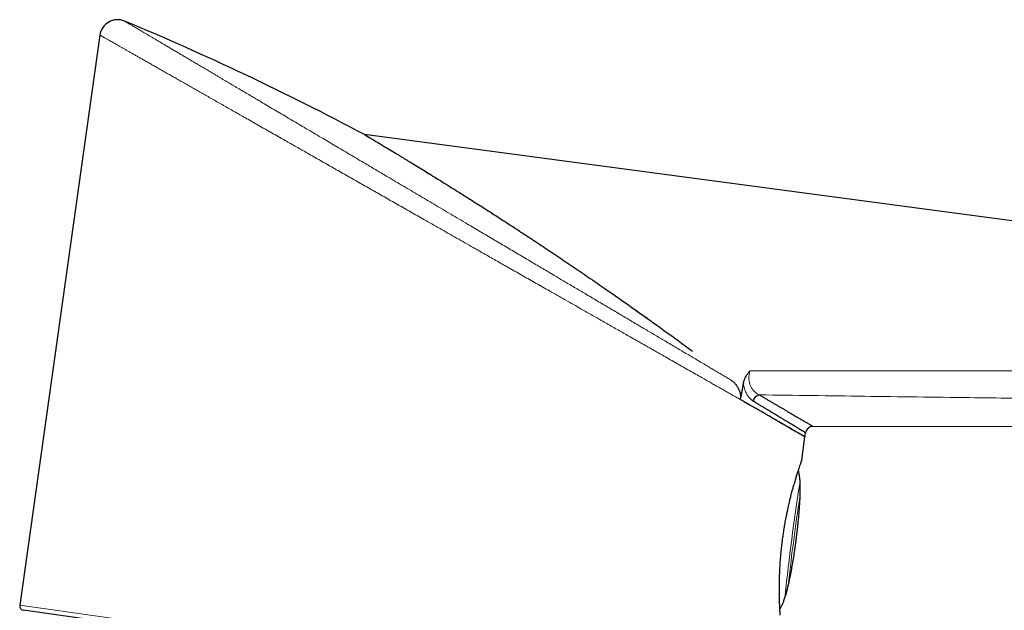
# Model space of a CAD drawing. Header units: millimetres. Extents: x 8 to 761, y 12 to 790.
# Tile 234 of 240: x 635 to 701, y 694 to 734. Entities that reach past the tile are written whole.
import ezdxf

# ---------------------------------------------------------------- set-up
doc = ezdxf.new("R2010")
doc.units = ezdxf.units.MM

msp = doc.modelspace()

# ---------------------------------------------------------------- linework, layer by layer
at = {"color": 7, "linetype": 'Continuous', "lineweight": 30}
for p, q in [((640.265, 732.739), (634.885, 694.462)), ((658.025, 726.055), (658.048, 726.042)), ((746.881, 714.217), (658.025, 726.055)), ((658.048, 726.042), (658.048, 726.042)), ((683.489, 708.129), (683.489, 708.129)), ((688.104, 706.473), (743.827, 706.497)), ((687.352, 704.205), (687.572, 705.773)), ((687.572, 705.773), (687.61, 706.043)), ((684.654, 687.164), (635.141, 694.123))]:
    msp.add_line(p, q, dxfattribs=at)
at = {"color": 252, "linetype": 'Continuous', "lineweight": 0}
msp.add_line((634.885, 694.462), (684.993, 687.42), dxfattribs=at)
at = {"color": 7, "linetype": 'Continuous', "lineweight": 30}
for centre, radius, start, end in [((641.453, 732.572), 1.2, 67.36721, 172.00554), ((684.632, 708.041), 0.558, 102.58403, 166.42622), ((688.105, 705.973), 0.5, 90.10735, 171.97633), ((635.182, 694.42), 0.3, 172, 262)]:
    msp.add_arc(centre, radius, start, end, dxfattribs=at)
at = {"color": 252, "linetype": 'Continuous', "lineweight": 0}
for centre, radius, start, end in [((845.814, 677.982), 160.496, 171.17056, 173.86912), ((808.829, 682.834), 123.06, 171.16619, 173.8735)]:
    msp.add_arc(centre, radius, start, end, dxfattribs=at)
at = {"color": 7, "linetype": 'Continuous', "lineweight": 30}
msp.add_ellipse((583.365, 583.353), major_axis=(150.173, -88.459), ratio=0.92388, start_param=1.617289, end_param=1.719653, dxfattribs=at)
at = {"color": 252, "linetype": 'Continuous', "lineweight": 0}
for points, knots in [([(641.915, 733.68), (641.915, 733.68), (641.914, 733.68), (641.918, 733.678), (641.93, 733.671), (641.954, 733.657), (641.986, 733.638), (642.029, 733.612), (642.081, 733.582), (642.143, 733.545), (642.214, 733.502), (642.295, 733.455), (642.383, 733.403), (642.479, 733.346), (642.584, 733.283), (642.698, 733.216), (642.821, 733.143), (642.953, 733.065), (643.094, 732.982), (643.244, 732.893), (643.403, 732.798), (643.572, 732.699), (643.75, 732.593), (643.937, 732.483), (644.132, 732.367), (644.336, 732.246), (644.549, 732.12), (644.767, 731.991), (644.99, 731.859), (645.217, 731.724), (645.452, 731.585), (645.694, 731.442), (645.943, 731.294), (646.2, 731.142), (646.465, 730.985), (646.738, 730.824), (647.017, 730.658), (647.304, 730.489), (647.598, 730.314), (647.9, 730.135), (648.208, 729.953), (648.523, 729.767), (648.843, 729.577), (649.178, 729.379), (649.526, 729.173), (649.888, 728.958), (650.256, 728.74), (650.631, 728.518), (651.012, 728.292), (651.419, 728.051), (651.854, 727.794), (652.316, 727.52), (652.785, 727.243), (653.262, 726.96), (653.746, 726.674), (654.237, 726.383), (654.734, 726.089), (655.221, 725.8), (655.699, 725.517), (656.166, 725.24), (656.637, 724.961), (657.112, 724.68), (657.591, 724.396), (658.04, 724.131), (658.457, 723.884), (658.842, 723.656), (659.228, 723.427), (659.655, 723.174), (660.122, 722.898), (660.63, 722.597), (661.14, 722.295), (661.653, 721.991), (662.167, 721.687), (662.697, 721.373), (663.242, 721.05), (663.803, 720.718), (664.364, 720.386), (664.884, 720.078), (665.362, 719.795), (665.799, 719.536), (666.235, 719.278), (666.667, 719.022), (667.096, 718.768), (667.52, 718.517), (667.943, 718.266), (668.366, 718.016), (668.788, 717.766), (669.198, 717.524), (669.594, 717.289), (669.978, 717.062), (670.36, 716.836), (670.736, 716.613), (671.106, 716.394), (671.469, 716.179), (671.831, 715.965), (672.191, 715.751), (672.549, 715.539), (672.926, 715.316), (673.319, 715.083), (673.73, 714.84), (674.137, 714.599), (674.539, 714.361), (674.934, 714.127), (675.323, 713.897), (675.708, 713.669), (676.091, 713.442), (676.469, 713.218), (676.834, 713.002), (677.184, 712.795), (677.522, 712.595), (677.855, 712.398), (678.204, 712.191), (678.568, 711.976), (678.945, 711.752), (679.316, 711.532), (679.682, 711.316), (680.042, 711.103), (680.396, 710.893), (680.744, 710.687), (681.063, 710.498), (681.354, 710.326), (681.619, 710.169), (681.88, 710.014), (682.135, 709.863), (682.386, 709.715), (682.549, 709.618), (682.63, 709.57)], [0, 0, 0, 0, 0.000896, 0.007087, 0.014949, 0.02281, 0.030686, 0.038563, 0.046487, 0.054412, 0.062352, 0.070292, 0.077947, 0.085603, 0.093259, 0.100946, 0.108634, 0.11632, 0.124112, 0.131903, 0.139708, 0.147514, 0.155424, 0.163336, 0.171247, 0.17919, 0.187135, 0.195079, 0.20273, 0.210382, 0.218033, 0.225712, 0.233393, 0.241072, 0.248843, 0.256614, 0.264398, 0.272181, 0.280057, 0.287933, 0.295808, 0.303712, 0.311616, 0.31952, 0.327989, 0.336459, 0.344928, 0.35343, 0.361934, 0.370436, 0.380305, 0.390173, 0.400064, 0.409955, 0.419912, 0.429869, 0.439848, 0.449827, 0.45894, 0.468054, 0.477167, 0.486317, 0.495467, 0.504617, 0.511853, 0.519089, 0.526333, 0.533576, 0.542979, 0.552383, 0.561786, 0.571227, 0.58067, 0.590111, 0.600339, 0.610567, 0.620817, 0.631067, 0.639037, 0.647007, 0.654988, 0.662968, 0.670757, 0.678547, 0.686336, 0.694146, 0.701958, 0.709768, 0.716935, 0.724102, 0.731276, 0.738451, 0.74535, 0.75225, 0.759149, 0.766064, 0.77298, 0.779895, 0.78796, 0.796026, 0.804103, 0.81218, 0.820083, 0.827986, 0.835889, 0.843816, 0.851745, 0.859672, 0.866961, 0.874251, 0.881549, 0.888847, 0.897436, 0.906025, 0.914629, 0.923234, 0.931885, 0.940537, 0.949205, 0.957873, 0.964883, 0.971895, 0.978906, 0.985937, 0.992969, 1, 1, 1, 1]), ([(684.169, 707.738), (684.112, 707.77), (683.974, 707.849), (683.748, 707.978), (683.489, 708.125), (683.223, 708.277), (682.95, 708.432), (682.669, 708.592), (682.391, 708.75), (682.119, 708.906), (681.852, 709.058), (681.579, 709.213), (681.301, 709.371), (681.018, 709.533), (680.695, 709.717), (680.33, 709.925), (679.92, 710.158), (679.501, 710.397), (679.076, 710.639), (678.646, 710.884), (678.231, 711.12), (677.831, 711.348), (677.446, 711.567), (677.056, 711.789), (676.66, 712.015), (676.26, 712.243), (675.87, 712.465), (675.491, 712.681), (675.123, 712.89), (674.752, 713.101), (674.378, 713.315), (674, 713.53), (673.573, 713.773), (673.096, 714.045), (672.566, 714.346), (672.032, 714.65), (671.497, 714.955), (670.96, 715.261), (670.456, 715.548), (669.982, 715.818), (669.538, 716.071), (669.092, 716.325), (668.644, 716.58), (668.194, 716.836), (667.759, 717.084), (667.34, 717.323), (666.936, 717.553), (666.531, 717.783), (666.125, 718.014), (665.719, 718.246), (665.262, 718.506), (664.756, 718.794), (664.2, 719.111), (663.643, 719.428), (663.089, 719.743), (662.539, 720.057), (662.028, 720.348), (661.552, 720.619), (661.111, 720.87), (660.671, 721.12), (660.231, 721.371), (659.792, 721.621), (659.357, 721.869), (658.924, 722.115), (658.494, 722.36), (658.066, 722.604), (657.639, 722.847), (657.213, 723.089), (656.784, 723.334), (656.352, 723.579), (655.918, 723.827), (655.485, 724.073), (655.055, 724.318), (654.627, 724.562), (654.215, 724.796), (653.819, 725.022), (653.439, 725.238), (653.061, 725.454), (652.658, 725.683), (652.23, 725.927), (651.778, 726.184), (651.332, 726.438), (650.89, 726.69), (650.454, 726.938), (650.04, 727.174), (649.65, 727.396), (649.281, 727.606), (648.917, 727.813), (648.558, 728.018), (648.204, 728.219), (647.859, 728.415), (647.523, 728.607), (647.197, 728.793), (646.876, 728.975), (646.56, 729.155), (646.249, 729.332), (645.944, 729.506), (645.645, 729.676), (645.352, 729.843), (645.066, 730.006), (644.786, 730.165), (644.513, 730.321), (644.246, 730.472), (643.987, 730.62), (643.734, 730.764), (643.489, 730.903), (643.254, 731.037), (643.029, 731.166), (642.813, 731.289), (642.605, 731.407), (642.404, 731.521), (642.211, 731.631), (642.026, 731.736), (641.85, 731.837), (641.683, 731.932), (641.524, 732.023), (641.373, 732.108), (641.232, 732.189), (641.1, 732.264), (640.976, 732.334), (640.862, 732.399), (640.758, 732.458), (640.664, 732.512), (640.579, 732.56), (640.505, 732.603), (640.44, 732.639), (640.386, 732.67), (640.341, 732.696), (640.306, 732.716), (640.281, 732.73), (640.269, 732.737), (640.264, 732.74), (640.265, 732.739), (640.265, 732.739)], [0, 0, 0, 0, 0.005214, 0.012658, 0.020103, 0.027546, 0.035018, 0.04249, 0.049961, 0.056613, 0.063266, 0.069918, 0.076589, 0.083261, 0.089932, 0.099048, 0.108165, 0.117302, 0.12644, 0.135422, 0.14441, 0.152143, 0.159877, 0.16761, 0.175369, 0.183129, 0.190889, 0.197802, 0.204717, 0.21163, 0.218562, 0.225494, 0.232425, 0.2419, 0.251374, 0.260868, 0.270362, 0.279692, 0.289026, 0.296666, 0.304306, 0.311945, 0.319607, 0.32727, 0.334932, 0.341751, 0.348569, 0.355387, 0.362221, 0.369056, 0.37589, 0.385209, 0.394527, 0.403864, 0.4132, 0.422362, 0.431528, 0.43895, 0.446372, 0.453793, 0.461235, 0.468677, 0.476119, 0.483474, 0.490829, 0.498184, 0.505559, 0.512935, 0.52031, 0.527967, 0.535625, 0.543283, 0.550964, 0.558646, 0.566327, 0.573313, 0.580299, 0.587294, 0.594288, 0.602888, 0.611489, 0.62009, 0.628725, 0.637362, 0.645998, 0.653601, 0.661205, 0.668808, 0.676437, 0.684066, 0.691695, 0.699097, 0.7065, 0.713913, 0.721326, 0.728796, 0.736267, 0.743738, 0.751208, 0.758725, 0.766245, 0.773764, 0.781282, 0.788862, 0.796443, 0.804037, 0.81163, 0.819052, 0.826473, 0.833907, 0.841341, 0.84884, 0.856341, 0.863842, 0.871341, 0.878895, 0.886451, 0.894007, 0.901561, 0.909187, 0.916812, 0.924453, 0.932094, 0.939688, 0.947283, 0.954893, 0.962502, 0.970157, 0.977812, 0.985482, 0.993153, 0.999438, 1, 1, 1, 1]), ([(683.884, 710.202), (683.874, 710.169), (683.855, 710.103), (683.834, 710.006), (683.82, 709.913), (683.812, 709.822), (683.809, 709.731), (683.812, 709.65), (683.819, 709.566), (683.832, 709.48), (683.853, 709.383), (683.882, 709.289), (683.919, 709.194), (683.964, 709.101), (684.018, 709.009), (684.078, 708.925), (684.148, 708.843), (684.228, 708.765), (684.318, 708.694), (684.412, 708.633), (684.477, 708.601), (684.51, 708.586)], [0, 0, 0, 0, 0.0456493, 0.0916805, 0.1316482, 0.1716141, 0.2128285, 0.2540437, 0.2817693, 0.3289325, 0.3761022, 0.4249412, 0.4737883, 0.5313876, 0.5889997, 0.6483205, 0.7076508, 0.7798251, 0.8520113, 0.9260022, 1, 1, 1, 1]), ([(683.884, 710.202), (685.116, 710.2), (687.582, 710.197), (691.279, 710.195), (694.977, 710.196), (698.388, 710.199), (701.513, 710.203), (704.352, 710.208), (707.191, 710.214), (710.03, 710.222), (712.868, 710.23), (715.706, 710.239), (718.544, 710.249), (721.067, 710.258), (723.274, 710.265), (725.482, 710.273), (728.006, 710.281), (730.528, 710.288), (732.735, 710.293), (734.626, 710.296), (736.517, 710.299), (738.408, 710.3), (740.298, 710.299), (742.188, 710.298), (743.447, 710.295), (744.077, 710.294)], [0, 0, 0, 0, 0.061369, 0.122737, 0.184106, 0.245475, 0.292605, 0.339735, 0.386865, 0.433995, 0.481127, 0.52826, 0.575393, 0.622527, 0.653977, 0.685428, 0.732605, 0.779783, 0.811234, 0.842685, 0.874146, 0.905606, 0.937066, 0.968533, 1, 1, 1, 1]), ([(684.089, 708.172), (684.074, 708.182), (684.043, 708.202), (683.997, 708.236), (683.952, 708.273), (683.907, 708.314), (683.863, 708.36), (683.82, 708.409), (683.778, 708.463), (683.729, 708.532), (683.676, 708.62), (683.618, 708.731), (683.575, 708.833), (683.544, 708.919), (683.519, 708.994), (683.496, 709.077), (683.474, 709.172), (683.455, 709.27), (683.446, 709.338), (683.441, 709.372)], [0, 0, 0, 0, 0.0516455, 0.1032906, 0.1552552, 0.2072194, 0.2602513, 0.3132826, 0.366718, 0.4201525, 0.5059887, 0.5923366, 0.6804265, 0.724817, 0.7692068, 0.8263434, 0.8840341, 0.9417228, 1, 1, 1, 1]), ([(743.98, 707.703), (743.141, 707.719), (741.464, 707.751), (738.946, 707.797), (736.638, 707.838), (734.539, 707.874), (732.649, 707.906), (730.76, 707.937), (728.239, 707.977), (725.088, 708.027), (721.306, 708.084), (717.524, 708.139), (713.742, 708.193), (709.329, 708.255), (704.286, 708.324), (698.153, 708.406), (691.561, 708.493), (686.86, 708.555), (684.51, 708.586)], [0, 0, 0, 0, 0.042389, 0.084779, 0.127169, 0.158964, 0.190759, 0.222547, 0.254336, 0.317947, 0.381559, 0.445138, 0.508717, 0.572295, 0.667666, 0.763037, 0.881518, 1, 1, 1, 1]), ([(687.22, 702.617), (687.221, 702.621), (687.222, 702.628), (687.225, 702.629), (687.228, 702.626), (687.231, 702.613), (687.235, 702.587), (687.239, 702.549), (687.243, 702.5), (687.245, 702.452), (687.247, 702.409), (687.248, 702.364), (687.249, 702.316), (687.25, 702.266), (687.25, 702.215), (687.25, 702.164), (687.249, 702.112), (687.248, 702.062), (687.247, 702.012), (687.245, 701.966), (687.243, 701.921), (687.241, 701.88), (687.239, 701.844), (687.237, 701.81), (687.235, 701.782), (687.233, 701.759), (687.231, 701.744), (687.23, 701.736), (687.229, 701.732)], [0, 0, 0, 0, 0.052174, 0.078948, 0.105919, 0.158091, 0.211757, 0.264282, 0.318295, 0.371437, 0.398694, 0.426146, 0.479699, 0.507174, 0.534851, 0.588454, 0.615962, 0.643676, 0.697035, 0.724422, 0.752013, 0.805001, 0.832197, 0.859596, 0.912235, 0.93925, 0.966465, 1, 1, 1, 1]), ([(686.472, 695.968), (686.471, 695.96), (686.469, 695.944), (686.463, 695.907), (686.454, 695.86), (686.443, 695.804), (686.429, 695.74), (686.413, 695.671), (686.396, 695.599), (686.377, 695.525), (686.357, 695.451), (686.337, 695.38), (686.317, 695.313), (686.299, 695.253), (686.281, 695.202), (686.266, 695.16), (686.253, 695.129), (686.243, 695.11), (686.237, 695.105), (686.235, 695.11), (686.235, 695.119), (686.236, 695.123)], [0, 0, 0, 0, 0.053196, 0.106392, 0.159581, 0.212772, 0.266089, 0.319408, 0.373038, 0.42667, 0.480681, 0.534693, 0.589024, 0.643354, 0.697773, 0.75219, 0.806331, 0.860468, 0.914013, 0.967555, 1, 1, 1, 1])]:
    msp.add_open_spline(points, degree=3, knots=knots, dxfattribs=at)
at = {"color": 7, "linetype": 'Continuous', "lineweight": 30}
for points, knots in [([(658.042, 726.045), (658.069, 726.029), (658.124, 725.996), (658.321, 725.878), (658.602, 725.71), (658.943, 725.506), (659.315, 725.282), (659.701, 725.05), (660.036, 724.848), (660.293, 724.693), (660.456, 724.594), (660.624, 724.492), (660.799, 724.386), (660.978, 724.277), (661.163, 724.164), (661.577, 723.912), (662.256, 723.495), (663.246, 722.883), (664.058, 722.376), (664.65, 722.004), (664.992, 721.788), (665.343, 721.566), (665.702, 721.338), (666.068, 721.104), (666.442, 720.865), (666.823, 720.62), (667.393, 720.252), (668.159, 719.754), (669.133, 719.116), (670.135, 718.452), (671.166, 717.762), (672.226, 717.045), (673.284, 716.322), (674.607, 715.407), (676.201, 714.288), (678.102, 712.929), (679.378, 711.993), (680.024, 711.52)], [0, 0, 0, 0, 0.0291, 0.058122, 0.087451, 0.11746, 0.140523, 0.164293, 0.188891, 0.197381, 0.205981, 0.214696, 0.223528, 0.232481, 0.241559, 0.250764, 0.292359, 0.336038, 0.382, 0.396006, 0.410229, 0.424673, 0.439342, 0.454239, 0.469367, 0.48473, 0.500331, 0.537866, 0.576276, 0.615595, 0.655853, 0.69708, 0.739303, 0.778973, 0.850903, 0.924548, 1, 1, 1, 1]), ([(658.141, 725.986), (658.142, 725.985), (658.176, 725.965), (658.326, 725.875), (658.6, 725.711), (658.943, 725.505), (659.315, 725.282), (659.701, 725.05), (660.036, 724.848), (660.293, 724.693), (660.456, 724.594), (660.624, 724.492), (660.799, 724.386), (660.978, 724.277), (661.164, 724.164), (661.33, 724.062), (661.441, 723.995), (661.485, 723.968)], [0, 0, 0, 0, 0.0023138, 0.1294432, 0.257917, 0.3893681, 0.490395, 0.5945165, 0.7022653, 0.7394557, 0.7771292, 0.815302, 0.8539901, 0.8932084, 0.9329716, 0.9732935, 1, 1, 1, 1]), ([(662.122, 723.577), (662.164, 723.551), (662.518, 723.334), (663.25, 722.881), (664.058, 722.376), (664.65, 722.004), (664.992, 721.788), (665.343, 721.566), (665.702, 721.338), (666.068, 721.104), (666.442, 720.865), (666.823, 720.62), (667.393, 720.252), (668.159, 719.754), (669.133, 719.116), (670.135, 718.452), (671.166, 717.762), (672.226, 717.045), (673.284, 716.322), (674.607, 715.407), (675.834, 714.549), (676.718, 713.914), (676.984, 713.724)], [0, 0, 0, 0, 0.009884, 0.083249, 0.16045, 0.183975, 0.207864, 0.232125, 0.256764, 0.281786, 0.307196, 0.333, 0.359204, 0.42225, 0.486766, 0.552807, 0.620426, 0.689673, 0.760593, 0.827226, 0.948042, 1, 1, 1, 1]), ([(683.441, 709.372), (683.451, 709.412), (683.469, 709.493), (683.509, 709.611), (683.559, 709.727), (683.615, 709.835), (683.675, 709.934), (683.738, 710.024), (683.806, 710.112), (683.856, 710.17), (683.882, 710.2), (683.884, 710.202)], [0, 0, 0, 0, 0.129981, 0.259975, 0.393459, 0.526959, 0.642353, 0.757759, 0.874485, 0.991222, 1, 1, 1, 1]), ([(682.63, 709.57), (682.662, 709.545), (682.726, 709.494), (682.816, 709.41), (682.9, 709.321), (682.977, 709.226), (683.043, 709.129), (683.1, 709.031), (683.147, 708.934), (683.185, 708.833), (683.217, 708.726), (683.238, 708.611), (683.247, 708.491), (683.244, 708.378), (683.233, 708.307), (683.227, 708.275)], [0, 0, 0, 0, 0.081324, 0.162975, 0.244685, 0.326236, 0.407476, 0.479153, 0.551059, 0.622918, 0.69453, 0.774868, 0.855422, 0.9357, 1, 1, 1, 1]), ([(682.63, 709.57), (682.662, 709.545), (682.726, 709.494), (682.816, 709.41), (682.9, 709.321), (682.977, 709.226), (683.043, 709.129), (683.1, 709.031), (683.147, 708.934), (683.185, 708.833), (683.217, 708.726), (683.238, 708.611), (683.247, 708.491), (683.244, 708.378), (683.233, 708.307), (683.227, 708.275)], [0, 0, 0, 0, 0.081324, 0.162975, 0.244685, 0.326236, 0.407476, 0.479153, 0.551059, 0.622918, 0.69453, 0.774868, 0.855422, 0.9357, 1, 1, 1, 1]), ([(683.441, 709.372), (683.423, 709.281), (683.388, 709.098), (683.316, 708.732), (683.263, 708.458), (683.227, 708.275)], [0, 0, 0, 0, 0.249996, 0.499996, 1, 1, 1, 1]), ([(683.489, 708.129), (683.446, 708.153), (683.36, 708.202), (683.272, 708.251), (683.227, 708.275)], [0, 0, 0, 0, 0.499978, 1, 1, 1, 1]), ([(683.489, 708.129), (683.446, 708.153), (683.36, 708.202), (683.272, 708.251), (683.227, 708.275)], [0, 0, 0, 0, 0.499978, 1, 1, 1, 1]), ([(684.51, 708.586), (684.573, 708.549), (684.699, 708.475), (684.882, 708.368), (685.061, 708.262), (685.242, 708.156), (685.425, 708.049), (685.608, 707.941), (685.785, 707.837), (685.957, 707.736), (686.122, 707.639), (686.273, 707.551), (686.409, 707.471), (686.533, 707.398), (686.652, 707.328), (686.771, 707.258), (686.889, 707.188), (687.006, 707.12), (687.117, 707.054), (687.223, 706.992), (687.323, 706.934), (687.423, 706.874), (687.524, 706.815), (687.621, 706.758), (687.711, 706.705), (687.792, 706.658), (687.864, 706.615), (687.928, 706.577), (687.982, 706.545), (688.023, 706.522), (688.052, 706.504), (688.073, 706.492), (688.089, 706.483), (688.1, 706.476), (688.105, 706.473), (688.105, 706.474), (688.104, 706.474)], [0, 0, 0, 0, 0.0275327, 0.0550654, 0.0826257, 0.1101859, 0.1409222, 0.171661, 0.2023973, 0.2332227, 0.2640506, 0.294876, 0.3205571, 0.3462382, 0.371943, 0.3976478, 0.4262363, 0.4548267, 0.4834151, 0.512079, 0.540745, 0.5694089, 0.6043153, 0.6392217, 0.6741904, 0.7091591, 0.7453176, 0.7814761, 0.8177047, 0.8539333, 0.8802332, 0.9065331, 0.93286, 0.959187, 0.988471, 1, 1, 1, 1]), ([(684.169, 707.738), (684.114, 707.769), (684.005, 707.832), (683.836, 707.929), (683.665, 708.028), (683.547, 708.095), (683.489, 708.129)], [0, 0, 0, 0, 0.2498827, 0.4998124, 0.7498829, 1, 1, 1, 1]), ([(683.489, 708.129), (683.584, 708.075), (683.754, 707.978), (683.916, 707.885), (683.988, 707.844)], [0, 0, 0, 0, 0.558974, 1, 1, 1, 1]), ([(687.61, 706.043), (687.609, 706.043), (687.608, 706.044), (687.593, 706.053), (687.569, 706.068), (687.537, 706.087), (687.503, 706.108), (687.468, 706.129), (687.429, 706.153), (687.383, 706.18), (687.33, 706.212), (687.269, 706.249), (687.202, 706.29), (687.129, 706.333), (687.051, 706.381), (686.96, 706.436), (686.857, 706.498), (686.738, 706.57), (686.61, 706.647), (686.473, 706.73), (686.325, 706.82), (686.167, 706.915), (686, 707.016), (685.838, 707.114), (685.685, 707.207), (685.541, 707.294), (685.392, 707.384), (685.232, 707.481), (685.061, 707.584), (684.879, 707.694), (684.69, 707.808), (684.496, 707.926), (684.296, 708.047), (684.158, 708.13), (684.089, 708.172)], [0, 0, 0, 0, 0.034319, 0.071492, 0.10874, 0.145988, 0.171659, 0.197331, 0.223027, 0.248723, 0.277304, 0.305886, 0.334467, 0.363124, 0.391783, 0.42044, 0.455341, 0.490242, 0.525203, 0.560164, 0.596323, 0.632483, 0.668707, 0.704932, 0.732483, 0.760033, 0.787612, 0.815191, 0.845948, 0.876708, 0.907466, 0.93831, 0.969156, 1, 1, 1, 1]), ([(685.142, 707.178), (685.066, 707.221), (684.915, 707.309), (684.676, 707.446), (684.428, 707.589), (684.256, 707.688), (684.169, 707.738)], [0, 0, 0, 0, 0.24969, 0.499504, 0.74969, 1, 1, 1, 1]), ([(686.464, 706.414), (686.435, 706.431), (686.377, 706.465), (686.263, 706.531), (686.121, 706.613), (685.945, 706.715), (685.759, 706.822), (685.563, 706.935), (685.358, 707.053), (685.214, 707.136), (685.142, 707.178)], [0, 0, 0, 0, 0.079963, 0.159938, 0.299634, 0.439348, 0.579044, 0.719357, 0.859687, 1, 1, 1, 1]), ([(685.142, 707.178), (685.201, 707.144), (685.319, 707.076), (685.487, 706.979), (685.651, 706.884), (685.808, 706.794), (685.959, 706.707), (686.121, 706.613), (686.292, 706.514), (686.407, 706.448), (686.464, 706.414)], [0, 0, 0, 0, 0.114263, 0.228535, 0.3427979, 0.4573941, 0.5719996, 0.6865957, 0.843249, 1, 1, 1, 1]), ([(687.572, 705.773), (687.572, 705.773), (687.57, 705.774), (687.559, 705.781), (687.54, 705.792), (687.514, 705.807), (687.48, 705.827), (687.44, 705.85), (687.384, 705.882), (687.354, 705.9), (687.244, 705.963), (687.267, 705.95), (687.268, 705.95), (687.268, 705.949), (687.268, 705.949), (687.268, 705.949), (687.269, 705.949), (687.227, 705.973), (687.207, 705.985), (687.118, 706.036), (687.035, 706.084), (686.939, 706.14), (686.835, 706.2), (686.72, 706.267), (686.597, 706.338), (686.509, 706.389), (686.464, 706.414)], [0, 0, 0, 0, 0.056164, 0.114031, 0.171921, 0.229875, 0.28785, 0.346066, 0.404303, 0.462606, 0.520931, 0.52106, 0.521499, 0.521628, 0.521757, 0.522196, 0.522325, 0.523023, 0.580542, 0.638082, 0.696035, 0.754008, 0.815444, 0.876904, 0.93844, 1, 1, 1, 1]), ([(686.464, 706.414), (686.503, 706.392), (686.589, 706.342), (686.712, 706.271), (686.834, 706.201), (686.947, 706.136), (687.051, 706.076), (687.146, 706.021), (687.232, 705.971), (687.308, 705.927), (687.373, 705.89), (687.426, 705.858), (687.47, 705.833), (687.507, 705.812), (687.533, 705.796), (687.551, 705.785), (687.563, 705.778), (687.571, 705.774), (687.572, 705.773), (687.572, 705.773)], [0, 0, 0, 0, 0.0540905, 0.1192919, 0.1844932, 0.2498139, 0.3151345, 0.3808195, 0.4465044, 0.5123128, 0.5781211, 0.6371767, 0.6962322, 0.7553786, 0.8145249, 0.8608715, 0.9072181, 0.9536091, 1, 1, 1, 1]), ([(687.352, 704.205), (687.352, 704.204), (687.351, 704.202), (687.346, 704.189), (687.339, 704.168), (687.329, 704.14), (687.318, 704.108), (687.306, 704.075), (687.292, 704.037), (687.275, 703.988), (687.255, 703.929), (687.23, 703.856), (687.202, 703.776), (687.173, 703.689), (687.143, 703.601), (687.115, 703.514), (687.088, 703.432), (687.06, 703.346), (687.027, 703.244), (686.99, 703.127), (686.949, 702.993), (686.906, 702.853), (686.863, 702.706), (686.821, 702.565), (686.783, 702.431), (686.748, 702.306), (686.713, 702.178), (686.674, 702.032), (686.634, 701.882), (686.595, 701.73), (686.561, 701.591), (686.526, 701.449), (686.488, 701.288), (686.446, 701.106), (686.401, 700.903), (686.357, 700.694), (686.313, 700.481), (686.272, 700.268), (686.232, 700.055), (686.195, 699.844), (686.159, 699.63), (686.127, 699.432), (686.1, 699.25), (686.076, 699.085), (686.053, 698.92), (686.029, 698.735), (686.005, 698.535), (685.981, 698.321), (685.959, 698.111), (685.938, 697.901), (685.922, 697.71), (685.908, 697.537), (685.896, 697.381), (685.886, 697.227), (685.875, 697.057), (685.865, 696.874), (685.856, 696.679), (685.849, 696.489), (685.843, 696.303), (685.839, 696.136), (685.836, 695.987), (685.834, 695.855), (685.833, 695.726), (685.833, 695.585), (685.833, 695.436), (685.834, 695.279), (685.836, 695.13), (685.839, 694.987), (685.842, 694.861), (685.845, 694.752), (685.848, 694.658), (685.851, 694.568), (685.855, 694.473), (685.859, 694.375), (685.864, 694.278), (685.868, 694.191), (685.872, 694.111), (685.876, 694.047), (685.879, 693.994), (685.882, 693.951), (685.884, 693.914), (685.886, 693.879), (685.888, 693.848), (685.889, 693.824), (685.89, 693.811), (685.891, 693.805), (685.891, 693.807), (685.891, 693.807)], [0, 0, 0, 0, 0.013039, 0.026079, 0.039211, 0.052343, 0.062325, 0.072307, 0.08233, 0.092353, 0.105836, 0.118873, 0.13191, 0.145038, 0.158165, 0.168138, 0.178111, 0.188124, 0.198136, 0.211601, 0.224807, 0.238014, 0.251312, 0.264609, 0.274712, 0.284815, 0.294959, 0.305103, 0.318745, 0.328706, 0.338666, 0.348666, 0.358666, 0.372176, 0.385711, 0.399422, 0.413159, 0.426949, 0.440088, 0.453226, 0.46646, 0.479693, 0.489755, 0.499816, 0.509921, 0.520025, 0.53362, 0.546552, 0.559483, 0.572505, 0.585526, 0.595421, 0.605316, 0.61525, 0.625184, 0.638544, 0.651574, 0.664605, 0.677724, 0.690842, 0.700808, 0.710773, 0.720777, 0.730781, 0.744233, 0.757512, 0.770791, 0.784162, 0.797533, 0.807694, 0.817856, 0.828058, 0.838261, 0.851985, 0.86528, 0.878575, 0.891965, 0.905355, 0.915536, 0.925718, 0.935943, 0.946168, 0.959926, 0.972983, 0.98604, 0.999191, 1, 1, 1, 1]), ([(686.979, 698.82), (686.982, 698.842), (686.985, 698.873), (686.991, 698.919), (686.997, 698.963), (687.005, 699.022), (687.015, 699.106), (687.028, 699.212), (687.042, 699.331), (687.056, 699.448), (687.07, 699.566), (687.083, 699.686), (687.097, 699.813), (687.112, 699.948), (687.127, 700.094), (687.142, 700.252), (687.159, 700.423), (687.175, 700.609), (687.192, 700.81), (687.209, 701.025), (687.224, 701.251), (687.238, 701.482), (687.248, 701.712), (687.255, 701.933), (687.259, 702.142), (687.259, 702.336), (687.256, 702.515), (687.25, 702.679), (687.241, 702.829), (687.229, 702.966), (687.215, 703.09), (687.199, 703.203), (687.181, 703.305), (687.161, 703.397), (687.142, 703.473), (687.128, 703.518), (687.122, 703.536)], [0, 0, 0, 0, 0.013636, 0.019324, 0.029515, 0.04135, 0.057255, 0.0832, 0.108584, 0.133174, 0.157637, 0.182801, 0.209354, 0.237732, 0.268308, 0.301431, 0.33743, 0.376579, 0.419024, 0.464631, 0.512803, 0.562363, 0.611405, 0.658426, 0.702637, 0.743705, 0.781578, 0.816347, 0.848168, 0.877226, 0.903713, 0.927823, 0.949743, 0.969655, 0.987734, 1, 1, 1, 1]), ([(686.436, 695.712), (686.438, 695.722), (686.458, 695.802), (686.494, 695.958), (686.544, 696.186), (686.593, 696.428), (686.64, 696.666), (686.681, 696.891), (686.717, 697.095), (686.749, 697.283), (686.778, 697.456), (686.804, 697.614), (686.826, 697.76), (686.847, 697.895), (686.866, 698.022), (686.884, 698.142), (686.901, 698.259), (686.919, 698.382), (686.935, 698.5), (686.949, 698.6), (686.959, 698.67), (686.965, 698.718), (686.972, 698.766), (686.976, 698.8), (686.979, 698.82)], [0, 0, 0, 0, 0.009479, 0.078793, 0.153105, 0.231929, 0.31397, 0.384344, 0.449948, 0.510248, 0.56541, 0.615903, 0.662302, 0.705215, 0.745281, 0.783232, 0.8201, 0.857188, 0.901504, 0.933503, 0.954188, 0.968053, 0.980193, 1, 1, 1, 1]), ([(686.365, 695.432), (686.367, 695.441), (686.373, 695.461), (686.381, 695.494), (686.391, 695.531), (686.401, 695.569), (686.41, 695.606), (686.419, 695.642), (686.428, 695.677), (686.433, 695.7), (686.436, 695.712), (686.436, 695.712)], [0, 0, 0, 0, 0.089473, 0.217327, 0.346074, 0.477645, 0.610196, 0.737468, 0.865632, 0.996622, 1, 1, 1, 1]), ([(685.869, 694.178), (685.873, 694.183), (685.891, 694.208), (685.921, 694.256), (685.96, 694.323), (685.999, 694.397), (686.04, 694.481), (686.081, 694.574), (686.124, 694.677), (686.167, 694.79), (686.211, 694.915), (686.256, 695.053), (686.302, 695.204), (686.338, 695.332), (686.359, 695.41), (686.365, 695.432)], [0, 0, 0, 0, 0.0156577, 0.0678177, 0.124901, 0.1873968, 0.2558168, 0.330696, 0.4125946, 0.5020979, 0.5998168, 0.7063851, 0.8224544, 0.9486803, 1, 1, 1, 1]), ([(686.394, 695.542), (686.394, 695.543), (686.395, 695.545), (686.395, 695.547), (686.395, 695.548)], [0, 0, 0, 0, 0.463445, 1, 1, 1, 1])]:
    msp.add_open_spline(points, degree=3, knots=knots, dxfattribs=at)

doc.saveas('drawing.dxf')
